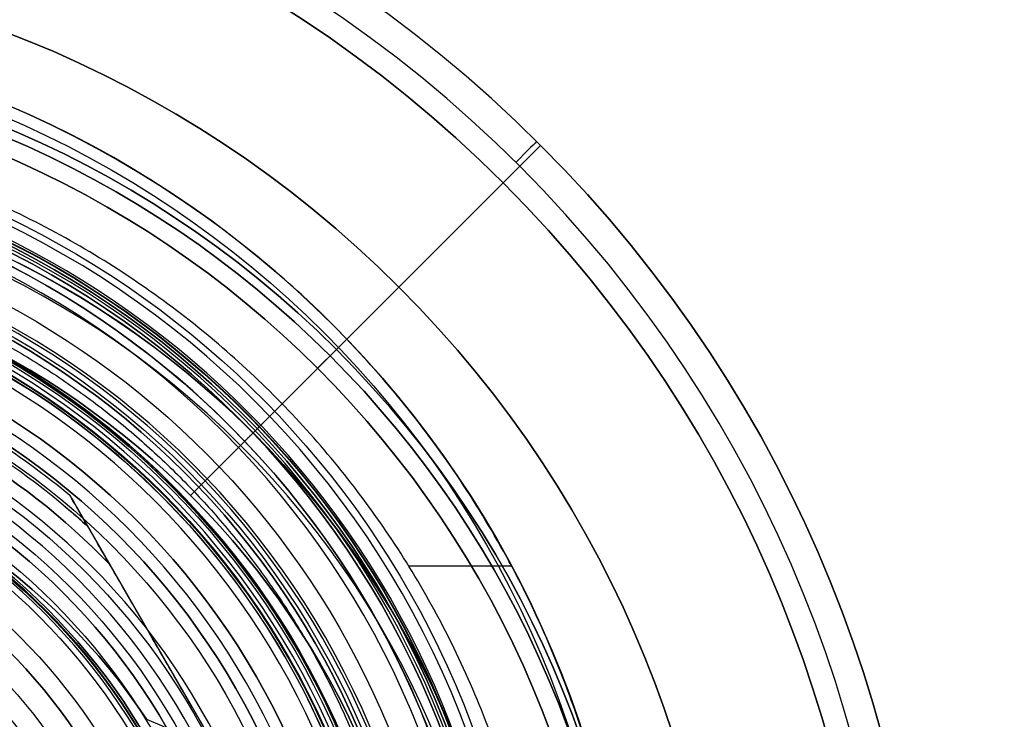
# Model space of a CAD drawing. Header units: centimetres. Extents: x -2.4 to 2.4, y -10.6 to 3.6.
# Tile 55 of 56: x 0.7 to 2.4, y 0.6 to 1.8. Entities that reach past the tile are written whole.
import ezdxf

# ---------------------------------------------------------------- set-up
doc = ezdxf.new("R2010")
doc.units = ezdxf.units.CM
doc.layers.add('Default', color=7, linetype='Continuous', true_color=0x000000)

msp = doc.modelspace()

# ---------------------------------------------------------------- linework, layer by layer
at = {"layer": 'Default'}
for p, q in [((1.5203, 1.5203), (1.5839, 1.5839)), ((1.2374, 1.2374, 0.5), (1.5486, 1.5486, 0.5)), ((1.3435, 1.3435, 0.18), (1.5203, 1.5203, 0.18)), ((0.9899, 0.9899), (1.3435, 1.3435)), ((1.2056, 1.2056, 0.4), (1.2374, 1.2374, 0.4)), ((1.2374, 1.2374, 0.4), (1.2374, 1.2374, 0.5)), ((1.0748, 1.0748, 1), (1.096, 1.096, 0.97)), ((0.9899, 0.9899, 1), (1.0748, 1.0748, 1)), ((0.7849, 0.9905, 11.59), (1.207, 0.2595, 11.59)), ((0.9899, 0.9899), (0.9899, 0.9899, 1)), ((1.5347, 0.87, 11.8349), (1.3603, 0.87, 11.8349)), ((0.9959, 0.625, 11.4), (0.9959, 0.625, 11.78))]:
    msp.add_line(p, q, dxfattribs=at)
at = {"layer": 'Default', "extrusion": (0, 0, -1)}
for centre, radius, start, end in [((0, 0), 2.15, 315, 135), ((0, 0, -0.18), 1.9, 315, 135), ((0, 0, -0.5), 1.75, 45, 225), ((0, 0.05, -13.68), 1.74, 90, 270), ((0, 0.05, -13.7), 1.72, 90, 270), ((0, 0, -11.37), 1.735, 0, 180), ((0, 0, -11.4), 1.705, 0, 180), ((0, 0.05, -11.38), 1.515, 360, 180), ((0, 0.05, -12.4517), 1.5668, 90, 251.9193), ((0, 0.05, -11.41), 1.5303, 179.7201, 83.9588), ((0, 0, -0.45), 2.24, 135, 315), ((0, 0.05, -10.9), 1.525, 90, 270), ((0, 0.05, -11.37), 1.525, 90, 270), ((0, 0.05, -11.4137), 1.5296, 96.0412, 179.7201), ((0, 0.05, -11.41), 1.5303, 96.0412, 179.7201), ((0, 0.05, -11.275), 1.515, 0, 180), ((0, 0, -6.15), 1.55, 0, 180), ((0, 0.05, -11.15), 1.495, 0, 180), ((0, 0), 2.15, 135, 315), ((0, 0, -0.18), 2.15, 135, 315), ((0, 0.05, -13.5), 1.4336, 90.4312, 250.0784), ((0, 0.05, -10.9441), 1.3909, 0, 180), ((0, 0.05, -11.13), 1.385, 0, 180), ((0, 0.05, -11.0441), 1.385, 0, 180), ((0, 0.05, -9.8221), 1.355, 90, 270), ((0, 0), 1.4, 96.4027, 353.5973), ((0, 0, -1), 1.4, 96.4027, 353.5973), ((0, 0.05, -11.56), 1.3529, 0, 180), ((0, 0.05, -11.5565), 1.3526, 0, 180), ((0, 0.05, -11.4), 1.3488, 96.8125, 359.6984), ((0, 0.05, -9.9), 1.334, 0, 180), ((0, 0.05, -11.58), 1.3329, 0, 180), ((0, 0.05, -11.58), 1.3329, 0, 180), ((0, 0.05, -11.42), 1.3288, 96.8635, 359.6984), ((0, 0, -0.18), 1.9, 135, 315), ((0, 0.05, -10.0374), 1.27, 0, 180), ((0, 0.05, -10.41), 1.27, 0, 180), ((0, 0.05, -10.45), 1.23, 0, 180), ((0, 0.05, -11.76), 1.23, 0, 180), ((0, 0.05, -11.68), 1.23, 0, 180), ((0, 0.05, -11.78), 1.21, 0, 180), ((0, 0, -0.5), 1.75, 225, 45), ((0, 0.05, -11.97), 1.1469, 0, 180), ((0, 0.05, -11.97), 1.1469, 0, 180), ((0, 0.05, -11.54), 1.185, 103.9601, 136.0399), ((0, 0.05, -11.47), 1.185, 103.9601, 136.0399), ((0, 0.05, -11.76), 1.225, 110.1531, 129.8469), ((0, 0.05, -11.58), 1.225, 110.1531, 129.8469), ((0, 0.05, -11.67), 1.225, 110.1531, 129.8469), ((0, 0.05, -11.9571), 1.1101, 0, 180), ((0, 0.05, -11.78), 1.0716, 360, 180), ((0, 0.05, -11.78), 1.0716, 360, 180), ((0, 0.05, -10.45), 1.095, 0, 180), ((0, 0.05, -11.8), 1.0516, 360, 180), ((0, 0.05, -11.78), 1.0564, 0, 180), ((0, 0.05, -11.7671), 1.0377, 0, 180), ((0, 0, -6.15), 1.1, 101.7975, 146.3194), ((0, 0, -6.4), 1.1, 101.7975, 146.3194), ((0, 0.05, -10.6419), 0.9902, 0, 180), ((0, 0.05, -11.21), 0.96, 0, 180), ((0, 0.05, -11.0115), 0.96, 0, 180), ((0, 0.05, -11.25), 0.92, 0, 180), ((0, 0.05, -11.78), 1.205, 130.1664, 132.6223), ((0, 0.05, -11.34), 0.8474, 0, 180), ((0, 0.05, -11.34), 0.8474, 0, 180), ((0, 0.05, -11.34), 0.835, 0, 180), ((0, 0.05, -11.305), 0.835, 0, 180), ((-0.7, 0.05, -6.275), 0.6, 111.0343, 194.4775)]:
    msp.add_arc(centre, radius, start, end, dxfattribs=at)
at = {"layer": 'Default'}
for centre, radius, start, end in [((0, 0, 0.45), 2.24, 45, 225), ((0, 0), 2.24, 45, 225), ((0, 0, 0.225), 2.24, 45, 225), ((0, 0, 0.5), 2.19, 45, 225), ((0, 0, 0.18), 2.15, 45, 225), ((0, 0, 0.09), 2.15, 45, 225), ((0, 0), 1.9, 45, 225), ((0, 0, 0.09), 1.9, 45, 225), ((0, 0.05, 12.59), 1.74, 279.2608, 90), ((0, 0, 0.4), 1.75, 315, 135), ((0, 0, 0.45), 1.75, 315, 135), ((0, 0, 0.43), 1.735, 0, 180), ((0, 0, 5.9), 1.735, 0, 180), ((0, 0, 0.4), 1.705, 360, 180), ((0, 0, 0.4), 1.705, 360, 180), ((0, 0.05, 11.4), 1.555, 270, 90), ((0, 0), 2.24, 225, 45), ((0, 0, 0.225), 2.24, 225, 45), ((0, 0.05, 11.135), 1.525, 270, 90), ((0, 0.05, 13.4035), 1.5335, 289.9216, 89.5688), ((0, 0.05, 11.4), 1.5203, 96.0412, 0.2799), ((0, 0.05, 11.17), 1.515, 0, 180), ((0, 0.05, 11.4), 1.5203, 0.2799, 83.9588), ((0, 0, 0.97), 1.55, 45, 180), ((0, 0, 0.5), 2.19, 225, 45), ((0, 0, 3.56), 1.55, 0, 85.7872), ((0, 0.05, 10.855), 1.48, 0, 90), ((0, 0.05, 11.4), 1.495, 0, 83.8562), ((0, 0, 0.09), 2.15, 225, 45), ((0, 0, 1), 1.52, 45, 225), ((0, 0.05, 11.15), 1.405, 0, 180), ((0, 0.05, 9.9), 1.4, 270, 90), ((0, 0.05, 10.9583), 1.385, 0, 180), ((0, 0.05, 6.4), 1.355, 341.8001, 90), ((0, 0.05, 8.111), 1.355, 270, 90), ((0, 0, 0.5), 1.4, 186.4027, 83.5973), ((0, 0.05, 11.49), 1.3409, 0, 180), ((0, 0.05, 9.9132), 1.3152, 0, 180), ((0, 0.05, 11.4235), 1.3291, 0, 83.1371), ((0, 0), 1.9, 225, 45), ((0, 0, 0.09), 1.9, 225, 45), ((0, 0.05, 10.2237), 1.27, 0, 180), ((0, 0.05, 11.58), 1.25, 0, 180), ((0, 0.05, 11.6), 1.23, 0, 180), ((0, 0.05, 10.45), 1.23, 0, 180), ((0, 0, 0.4), 1.75, 135, 315), ((0, 0, 0.45), 1.75, 135, 315), ((0, 0.05, 11.9643), 1.1609, 0, 180), ((0, 0.05, 11.4), 1.185, 43.9601, 76.0399), ((0, 0.05, 11.78), 1.205, 47.3777, 72.6223), ((0, 0.05, 11.56), 1.205, 47.3777, 72.6223), ((0, 0.05, 11.97), 1.1288, 0, 180), ((0, 0.05, 10.45), 1.095, 0, 180), ((0, 0.05, 11.78), 1.0564, 0, 180), ((0, 0.05, 11.8071), 1.053, 0, 180), ((0, 0.05, 10.4829), 1.048, 0, 180), ((0, 0, 0.97), 1.55, 0, 45), ((0, 0, 1), 1.52, 225, 45), ((0, 0, 6.275), 1.1, 33.6806, 78.2025), ((0, 0.05, 10.8129), 0.96, 0, 180), ((0, 0.05, 11.3658), 0.8848, 0, 180), ((0, 0.05, 11.25), 0.855, 0, 180), ((0, 0.05, 11.27), 0.835, 0, 180)]:
    msp.add_arc(centre, radius, start, end, dxfattribs=at)
at = {"layer": 'Default', "extrusion": (0.710094, -0.704107, 0)}
msp.add_arc((2.19, 0.45), 0.05, 0, 90, dxfattribs=at)
at = {"layer": 'Default', "extrusion": (-0.707107, 0.707107, -7.03401e-14)}
msp.add_arc((-2.19, 0.45), 0.05, 90, 180, dxfattribs=at)
at = {"layer": 'Default'}
for points, knots in [([(1.7371, -0.05, 11.5), (1.7414, 0.0244, 11.5271), (1.7401, 0.1643, 11.578), (1.7085, 0.4184, 11.6705), (1.6263, 0.698, 11.7722), (1.4769, 0.9883, 11.8779), (1.2832, 1.2391, 11.9692), (1.047, 1.4521, 12.0467), (0.7654, 1.6248, 12.1096), (0.4865, 1.7292, 12.1476), (0.2259, 1.7794, 12.1659), (0.0792, 1.79, 12.1697), (0, 1.79, 12.1697)], [0, 0, 0, 0, 1.836417, 3.672833, 7.345667, 11.0185, 14.691334, 18.364167, 22.037, 25.709834, 27.546251, 29.382667, 29.382667, 29.382667, 29.382667]), ([(1.5969, -0.05, 11.5), (1.6003, 0.0178, 11.5247), (1.5981, 0.1455, 11.5712), (1.5678, 0.3775, 11.6556), (1.4912, 0.6329, 11.7485), (1.3532, 0.8979, 11.845), (1.1749, 1.1269, 11.9284), (0.9579, 1.3212, 11.9991), (0.6998, 1.4785, 12.0563), (0.4444, 1.5735, 12.0909), (0.2062, 1.6191, 12.1075), (0.0723, 1.6287, 12.111), (0, 1.6287, 12.111)], [-26.869082, -26.869082, -26.869082, -26.869082, -25.189764, -23.510447, -20.151811, -16.793176, -13.434541, -10.075906, -6.71727, -3.358635, -1.679318, 0, 0, 0, 0])]:
    msp.add_open_spline(points, degree=3, knots=knots, dxfattribs=at)
for points, degree in [([(1.5839, 1.5839, 0.45), (1.5839, 1.5839, 0.225), (1.5839, 1.5839)], 2), ([(1.5203, 1.5203), (1.5203, 1.5203, 0.09), (1.5203, 1.5203, 0.18)], 2), ([(1.3435, 1.3435), (1.3435, 1.3435, 0.09), (1.3435, 1.3435, 0.18)], 2), ([(1.0748, 1.0748, 1), (1.0854, 1.0854, 0.985), (1.096, 1.096, 0.97)], 2), ([(0.816, 0.9367, 11.78), (0.8145, 0.9392, 11.78), (0.8117, 0.9441, 11.7799), (0.8079, 0.9507, 11.7794), (0.8044, 0.9567, 11.7787), (0.8012, 0.9622, 11.7778), (0.7983, 0.9672, 11.7768), (0.7957, 0.9717, 11.7755), (0.7934, 0.9758, 11.7741), (0.7913, 0.9794, 11.7725), (0.7895, 0.9825, 11.7708), (0.7879, 0.9853, 11.769), (0.7866, 0.9875, 11.7669), (0.7856, 0.9892, 11.7647), (0.785, 0.9903, 11.7623), (0.7849, 0.9905, 11.7608), (0.7849, 0.9905, 11.76)], 3), ([(0.7849, 0.9905, 11.76), (0.7849, 0.9905, 11.67), (0.7849, 0.9905, 11.58)], 2), ([(0.7849, 0.9905, 11.58), (0.7926, 0.9772, 11.5747), (0.8079, 0.9506, 11.5647), (0.8306, 0.9114, 11.5513), (0.8455, 0.8855, 11.5436), (0.853, 0.8726, 11.54)], 3), ([(1.1759, 0.3133, 11.78), (0.9959, 0.625, 11.78), (0.816, 0.9367, 11.78)], 2), ([(0.853, 0.8726, 11.54), (0.853, 0.8726, 11.47), (0.853, 0.8726, 11.4)], 2), ([(1.1389, 0.3774, 11.4), (0.9959, 0.625, 11.4), (0.853, 0.8726, 11.4)], 2)]:
    msp.add_open_spline(points, degree=degree, dxfattribs=at)
msp.add_rational_spline([(-1.374, 0.05, 11.7083), (-1.374, 0.8592, 11.7083), (-0.8005, 1.424, 11.7083), (0, 1.424, 11.7083), (0.8005, 1.424, 11.7083), (1.374, 0.8592, 11.7083), (1.374, 0.05, 11.7083)], [1.15675898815, 0.938030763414, 0.948198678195, 1.18726273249, 0.948198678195, 0.938030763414, 1.15675898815], degree=3, knots=[1.204921, 1.204921, 1.204921, 1.204921, 28.329634, 28.329634, 28.329634, 55.454347, 55.454347, 55.454347, 55.454347], dxfattribs=at)

doc.saveas('drawing.dxf')
